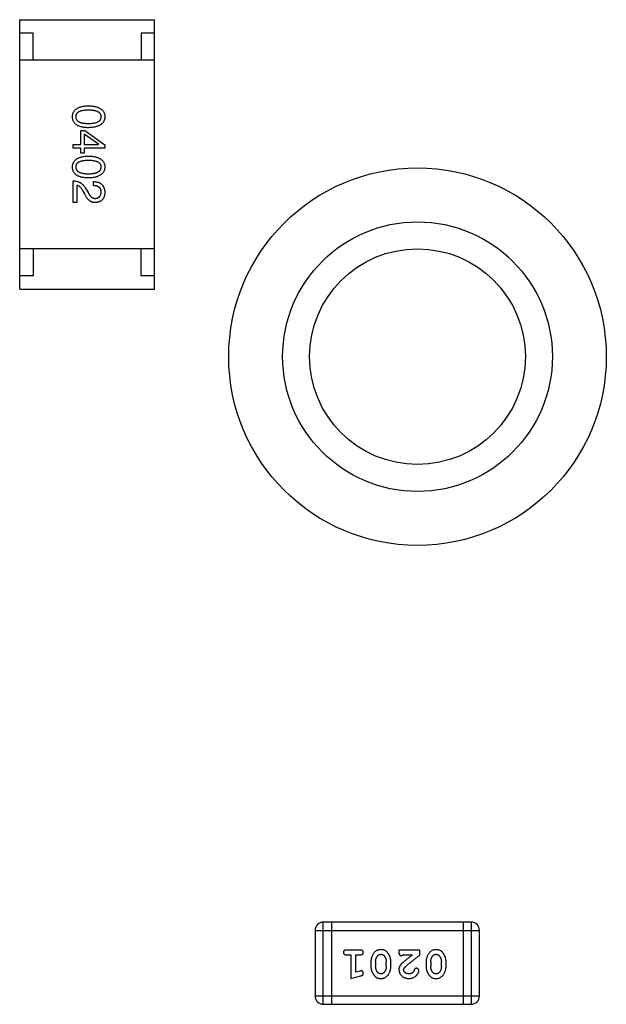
# Model space of a CAD drawing. Header units: millimetres. Extents: x 72 to 239, y 133 to 319.
# Tile 56 of 240: x 145.78 to 147.95, y 177.42 to 181.07. Entities that reach past the tile are written whole.
import ezdxf

# ---------------------------------------------------------------- set-up
doc = ezdxf.new("R2010")
doc.units = ezdxf.units.MM
doc.header["$LTSCALE"] = 5
doc.layers.get('0').update_dxf_attribs({"linetype": 'CONTINUOUS'})

msp = doc.modelspace()

# ---------------------------------------------------------------- linework, layer by layer
for p, q in [((145.7785, 180.0689), (145.7785, 181.0689)), ((145.7785, 181.0689), (146.2785, 181.0689)), ((146.2785, 180.0689), (146.2785, 181.0689)), ((145.8285, 181.0189), (145.7785, 181.0189)), ((145.8285, 180.9189), (145.8285, 181.0189)), ((146.2285, 181.0189), (146.2285, 180.9189)), ((146.2785, 181.0189), (146.2285, 181.0189)), ((146.2785, 180.9189), (145.7785, 180.9189)), ((146.005, 180.6065), (146.005, 180.6583)), ((146.005, 180.6583), (146.0194, 180.6583)), ((146.0194, 180.6583), (146.0942, 180.6045)), ((146.0174, 180.6445), (146.0174, 180.6065)), ((146.0712, 180.6071), (146.0174, 180.6445)), ((145.9761, 180.592), (145.9761, 180.6065)), ((145.9761, 180.6065), (146.005, 180.6065)), ((146.005, 180.592), (145.9761, 180.592)), ((146.005, 180.5743), (146.005, 180.592)), ((146.0174, 180.6065), (146.0712, 180.6065)), ((146.0174, 180.592), (146.0174, 180.5743)), ((146.0942, 180.592), (146.0174, 180.592)), ((146.0712, 180.6065), (146.0712, 180.6071)), ((146.0942, 180.6045), (146.0942, 180.592)), ((146.0174, 180.5743), (146.005, 180.5743)), ((145.9761, 180.3904), (145.9761, 180.4711)), ((146.0515, 180.4534), (146.0515, 180.4685)), ((145.9899, 180.4547), (145.9899, 180.3904)), ((146.0194, 180.4226), (146.0122, 180.435)), ((146.0227, 180.4435), (146.0319, 180.4278)), ((145.9899, 180.3904), (145.9761, 180.3904)), ((146.2785, 180.2189), (145.7785, 180.2189)), ((145.8285, 180.2189), (145.8285, 180.1189)), ((146.2285, 180.1189), (146.2285, 180.2189)), ((145.8285, 180.1189), (145.7785, 180.1189)), ((146.2785, 180.1189), (146.2285, 180.1189)), ((145.7785, 180.0689), (146.2785, 180.0689)), ((146.8735, 177.6908), (146.8735, 177.447)), ((146.8735, 177.6908), (147.4831, 177.6908)), ((146.904, 177.4165), (146.904, 177.7213)), ((147.4526, 177.7213), (146.904, 177.7213)), ((146.9345, 177.7213), (146.9345, 177.4165)), ((147.4222, 177.7213), (147.4222, 177.4165)), ((147.4526, 177.7213), (147.4526, 177.4165)), ((147.4831, 177.447), (147.4831, 177.6908)), ((147.0415, 177.6177), (146.9895, 177.6177)), ((146.9895, 177.6004), (147.0068, 177.6004)), ((147.0068, 177.6004), (147.0068, 177.5123)), ((147.0242, 177.5354), (147.0242, 177.6004)), ((147.0242, 177.6004), (147.0415, 177.6004)), ((147.1846, 177.6177), (147.1846, 177.6098)), ((147.2617, 177.6177), (147.1846, 177.6177)), ((147.1988, 177.6004), (147.235, 177.6004)), ((147.2617, 177.5988), (147.2617, 177.6177)), ((147.0808, 177.5746), (147.0808, 177.5569)), ((147.0981, 177.5744), (147.0981, 177.5572)), ((147.1374, 177.5572), (147.1374, 177.5744)), ((147.1547, 177.5569), (147.1547, 177.5746)), ((147.2853, 177.5746), (147.2853, 177.5569)), ((147.3026, 177.5744), (147.3026, 177.5572)), ((147.3419, 177.5572), (147.3419, 177.5744)), ((147.3592, 177.5569), (147.3592, 177.5746)), ((147.0068, 177.5123), (147.0434, 177.5222)), ((147.0392, 177.5396), (147.0242, 177.5354)), ((147.4831, 177.447), (146.8735, 177.447)), ((146.904, 177.4165), (147.4526, 177.4165))]:
    msp.add_line(p, q)
for radius in [0.7, 0.5, 0.4]:
    msp.add_circle((147.2534, 179.819), radius)
for centre, start, end in [((146.904, 177.6908), 90, 180), ((147.4526, 177.6908), 0, 90), ((146.904, 177.447), 180, 270), ((147.4526, 177.447), 270, 0)]:
    msp.add_arc(centre, 0.0305, start, end)
for points, knots in [([(145.9742, 180.7089), (145.9742, 180.7105), (145.9744, 180.7136), (145.9751, 180.7181), (145.9763, 180.7223), (145.978, 180.7262), (145.9801, 180.7298), (145.9827, 180.7331), (145.9857, 180.7362), (145.9893, 180.7388), (145.9932, 180.7413), (145.9976, 180.7433), (146.0024, 180.7451), (146.0077, 180.7466), (146.0134, 180.7478), (146.0196, 180.7487), (146.0262, 180.7493), (146.0308, 180.7495), (146.0332, 180.7496)], [0, 0, 0, 0, 0.059135, 0.115606, 0.169241, 0.221578, 0.273261, 0.324749, 0.377329, 0.431642, 0.488541, 0.548597, 0.612232, 0.680174, 0.752504, 0.829777, 0.912307, 1, 1, 1, 1]), ([(146.0332, 180.7332), (146.0313, 180.7331), (146.0276, 180.7331), (146.0222, 180.7328), (146.0172, 180.7324), (146.0126, 180.7317), (146.0084, 180.7308), (146.0045, 180.7299), (146.001, 180.7286), (145.9978, 180.7272), (145.995, 180.7256), (145.9926, 180.7238), (145.9905, 180.7218), (145.9889, 180.7196), (145.9875, 180.7172), (145.9866, 180.7146), (145.9861, 180.7118), (145.986, 180.7099), (145.986, 180.7089)], [0, 0, 0, 0, 0.096457, 0.187288, 0.27178, 0.350132, 0.423455, 0.491343, 0.554037, 0.612253, 0.666313, 0.717038, 0.764921, 0.811214, 0.856775, 0.902988, 0.950234, 1, 1, 1, 1]), ([(146.0332, 180.7496), (146.0356, 180.7495), (146.0403, 180.7493), (146.0472, 180.7487), (146.0536, 180.7478), (146.0595, 180.7466), (146.065, 180.7451), (146.0699, 180.7433), (146.0745, 180.7412), (146.0786, 180.7388), (146.0822, 180.7362), (146.0853, 180.7332), (146.088, 180.7298), (146.0902, 180.7262), (146.0919, 180.7223), (146.0932, 180.7181), (146.0939, 180.7136), (146.0941, 180.7105), (146.0942, 180.7089)], [0, 0, 0, 0, 0.088823, 0.172287, 0.250296, 0.323438, 0.392244, 0.456221, 0.516635, 0.573871, 0.628, 0.680335, 0.731489, 0.782557, 0.834044, 0.886738, 0.942089, 1, 1, 1, 1]), ([(146.0804, 180.7089), (146.0803, 180.7099), (146.0803, 180.7118), (146.0797, 180.7146), (146.0788, 180.7172), (146.0775, 180.7196), (146.0758, 180.7218), (146.0738, 180.7238), (146.0713, 180.7256), (146.0685, 180.7272), (146.0654, 180.7286), (146.0619, 180.7299), (146.058, 180.7308), (146.0537, 180.7317), (146.0491, 180.7324), (146.0441, 180.7328), (146.0388, 180.7331), (146.0351, 180.7331), (146.0332, 180.7332)], [0, 0, 0, 0, 0.049764, 0.097007, 0.143217, 0.188577, 0.235116, 0.282997, 0.333719, 0.387776, 0.445989, 0.508679, 0.576563, 0.649481, 0.728235, 0.812722, 0.903548, 1, 1, 1, 1]), ([(146.0332, 180.6682), (146.0308, 180.6683), (146.0262, 180.6685), (146.0196, 180.6691), (146.0134, 180.67), (146.0077, 180.6712), (146.0024, 180.6727), (145.9976, 180.6745), (145.9932, 180.6766), (145.9892, 180.6789), (145.9857, 180.6817), (145.9827, 180.6847), (145.9801, 180.688), (145.978, 180.6916), (145.9763, 180.6955), (145.9751, 180.6997), (145.9744, 180.7042), (145.9742, 180.7073), (145.9742, 180.7089)], [0, 0, 0, 0, 0.08769, 0.170218, 0.24749, 0.319818, 0.387758, 0.451391, 0.511445, 0.568185, 0.622681, 0.67526, 0.726746, 0.778428, 0.830764, 0.884397, 0.940866, 1, 1, 1, 1]), ([(145.986, 180.7089), (145.986, 180.7079), (145.9861, 180.7059), (145.9868, 180.7031), (145.9878, 180.7004), (145.9891, 180.698), (145.9908, 180.6957), (145.9929, 180.6937), (145.9953, 180.6918), (145.9981, 180.6901), (146.0013, 180.6887), (146.0048, 180.6874), (146.0086, 180.6863), (146.0129, 180.6855), (146.0174, 180.6848), (146.0224, 180.6843), (146.0276, 180.684), (146.0313, 180.684), (146.0332, 180.684)], [0, 0, 0, 0, 0.050879, 0.099377, 0.146973, 0.193618, 0.240619, 0.289461, 0.34047, 0.395283, 0.453059, 0.515633, 0.582666, 0.655287, 0.732971, 0.815933, 0.905166, 1, 1, 1, 1]), ([(146.0332, 180.684), (146.0351, 180.684), (146.0388, 180.684), (146.0441, 180.6843), (146.0491, 180.6848), (146.0537, 180.6855), (146.058, 180.6863), (146.0619, 180.6874), (146.0654, 180.6887), (146.0685, 180.6901), (146.0713, 180.6918), (146.0738, 180.6936), (146.0758, 180.6957), (146.0775, 180.6979), (146.0788, 180.7004), (146.0797, 180.7031), (146.0803, 180.7059), (146.0803, 180.7079), (146.0804, 180.7089)], [0, 0, 0, 0, 0.095719, 0.185854, 0.269738, 0.347952, 0.420315, 0.487894, 0.550245, 0.608186, 0.662454, 0.713283, 0.761375, 0.808209, 0.854301, 0.901312, 0.949396, 1, 1, 1, 1]), ([(146.0942, 180.7089), (146.0941, 180.7073), (146.0939, 180.7043), (146.093, 180.6998), (146.0917, 180.6957), (146.0899, 180.6918), (146.0877, 180.6882), (146.085, 180.685), (146.0818, 180.682), (146.0782, 180.6793), (146.0742, 180.6769), (146.0697, 180.6748), (146.0647, 180.673), (146.0593, 180.6714), (146.0534, 180.6702), (146.0471, 180.6692), (146.0403, 180.6686), (146.0356, 180.6684), (146.0332, 180.6682)], [0, 0, 0, 0, 0.057415, 0.112361, 0.16496, 0.216437, 0.267441, 0.318839, 0.371478, 0.426325, 0.483626, 0.544235, 0.608673, 0.677374, 0.750405, 0.828394, 0.911525, 1, 1, 1, 1]), ([(145.9742, 180.5224), (145.9742, 180.524), (145.9744, 180.5271), (145.9751, 180.5316), (145.9763, 180.5358), (145.978, 180.5397), (145.9801, 180.5433), (145.9827, 180.5466), (145.9857, 180.5496), (145.9893, 180.5523), (145.9932, 180.5547), (145.9976, 180.5568), (146.0024, 180.5586), (146.0077, 180.5601), (146.0134, 180.5613), (146.0196, 180.5622), (146.0262, 180.5628), (146.0308, 180.563), (146.0332, 180.563)], [0, 0, 0, 0, 0.059135, 0.115606, 0.169241, 0.221578, 0.273261, 0.324749, 0.377329, 0.431642, 0.488541, 0.548597, 0.612232, 0.680174, 0.752504, 0.829777, 0.912307, 1, 1, 1, 1]), ([(146.0332, 180.5466), (146.0313, 180.5466), (146.0276, 180.5466), (146.0222, 180.5463), (146.0172, 180.5458), (146.0126, 180.5452), (146.0084, 180.5443), (146.0045, 180.5433), (146.001, 180.5421), (145.9978, 180.5407), (145.995, 180.5391), (145.9926, 180.5373), (145.9905, 180.5353), (145.9889, 180.533), (145.9875, 180.5307), (145.9866, 180.5281), (145.9861, 180.5253), (145.986, 180.5234), (145.986, 180.5224)], [0, 0, 0, 0, 0.096457, 0.187288, 0.27178, 0.350132, 0.423455, 0.491343, 0.554037, 0.612253, 0.666313, 0.717038, 0.764921, 0.811214, 0.856775, 0.902988, 0.950234, 1, 1, 1, 1]), ([(146.0332, 180.563), (146.0356, 180.563), (146.0403, 180.5628), (146.0472, 180.5622), (146.0536, 180.5613), (146.0595, 180.5601), (146.065, 180.5586), (146.0699, 180.5568), (146.0745, 180.5547), (146.0786, 180.5523), (146.0822, 180.5496), (146.0853, 180.5466), (146.088, 180.5433), (146.0902, 180.5397), (146.0919, 180.5358), (146.0932, 180.5316), (146.0939, 180.5271), (146.0941, 180.524), (146.0942, 180.5224)], [0, 0, 0, 0, 0.088823, 0.172287, 0.250296, 0.323438, 0.392244, 0.456221, 0.516635, 0.573871, 0.628, 0.680335, 0.731489, 0.782557, 0.834044, 0.886738, 0.942089, 1, 1, 1, 1]), ([(146.0804, 180.5224), (146.0803, 180.5234), (146.0803, 180.5253), (146.0797, 180.5281), (146.0788, 180.5307), (146.0775, 180.5331), (146.0758, 180.5352), (146.0738, 180.5373), (146.0713, 180.5391), (146.0685, 180.5407), (146.0654, 180.5421), (146.0619, 180.5433), (146.058, 180.5443), (146.0537, 180.5452), (146.0491, 180.5458), (146.0441, 180.5463), (146.0388, 180.5466), (146.0351, 180.5466), (146.0332, 180.5466)], [0, 0, 0, 0, 0.049764, 0.097007, 0.143217, 0.188577, 0.235116, 0.282997, 0.333719, 0.387776, 0.445989, 0.508679, 0.576563, 0.649481, 0.728235, 0.812722, 0.903548, 1, 1, 1, 1]), ([(146.0332, 180.4817), (146.0308, 180.4818), (146.0262, 180.482), (146.0196, 180.4826), (146.0134, 180.4835), (146.0077, 180.4847), (146.0024, 180.4862), (145.9976, 180.488), (145.9932, 180.49), (145.9892, 180.4924), (145.9857, 180.4951), (145.9827, 180.4981), (145.9801, 180.5014), (145.978, 180.5051), (145.9763, 180.509), (145.9751, 180.5132), (145.9744, 180.5177), (145.9742, 180.5208), (145.9742, 180.5224)], [0, 0, 0, 0, 0.08769, 0.170218, 0.24749, 0.319818, 0.387758, 0.451391, 0.511445, 0.568185, 0.622681, 0.67526, 0.726746, 0.778428, 0.830764, 0.884397, 0.940866, 1, 1, 1, 1]), ([(145.986, 180.5224), (145.986, 180.5214), (145.9861, 180.5194), (145.9868, 180.5165), (145.9878, 180.5139), (145.9891, 180.5114), (145.9908, 180.5092), (145.9929, 180.5071), (145.9953, 180.5053), (145.9981, 180.5036), (146.0013, 180.5021), (146.0048, 180.5009), (146.0086, 180.4998), (146.0129, 180.499), (146.0174, 180.4983), (146.0224, 180.4978), (146.0276, 180.4975), (146.0313, 180.4975), (146.0332, 180.4975)], [0, 0, 0, 0, 0.050879, 0.099377, 0.146973, 0.193618, 0.240619, 0.289461, 0.34047, 0.395283, 0.453059, 0.515633, 0.582666, 0.655287, 0.732971, 0.815933, 0.905166, 1, 1, 1, 1]), ([(146.0332, 180.4975), (146.0351, 180.4975), (146.0388, 180.4975), (146.0441, 180.4978), (146.0491, 180.4983), (146.0537, 180.499), (146.058, 180.4998), (146.0619, 180.5009), (146.0654, 180.5021), (146.0685, 180.5036), (146.0713, 180.5053), (146.0738, 180.5071), (146.0758, 180.5092), (146.0775, 180.5114), (146.0788, 180.5139), (146.0797, 180.5166), (146.0803, 180.5194), (146.0803, 180.5214), (146.0804, 180.5224)], [0, 0, 0, 0, 0.095719, 0.185854, 0.269738, 0.347952, 0.420315, 0.487894, 0.550245, 0.608186, 0.662454, 0.713283, 0.761375, 0.808209, 0.854301, 0.901312, 0.949396, 1, 1, 1, 1]), ([(146.0942, 180.5224), (146.0941, 180.5208), (146.0939, 180.5178), (146.093, 180.5133), (146.0917, 180.5092), (146.0899, 180.5053), (146.0877, 180.5017), (146.085, 180.4984), (146.0818, 180.4955), (146.0782, 180.4928), (146.0742, 180.4904), (146.0697, 180.4882), (146.0647, 180.4864), (146.0593, 180.4849), (146.0534, 180.4837), (146.0471, 180.4827), (146.0403, 180.482), (146.0356, 180.4818), (146.0332, 180.4817)], [0, 0, 0, 0, 0.057415, 0.112361, 0.16496, 0.216437, 0.267441, 0.318839, 0.371478, 0.426325, 0.483626, 0.544235, 0.608673, 0.677374, 0.750405, 0.828394, 0.911525, 1, 1, 1, 1]), ([(145.9761, 180.4711), (145.9774, 180.471), (145.98, 180.4709), (145.9838, 180.4705), (145.9875, 180.47), (145.9911, 180.4692), (145.9945, 180.4682), (145.9977, 180.467), (146.0009, 180.4655), (146.0038, 180.4639), (146.0067, 180.4621), (146.0094, 180.46), (146.012, 180.4578), (146.0144, 180.4553), (146.0167, 180.4527), (146.0188, 180.4499), (146.0209, 180.4468), (146.0221, 180.4446), (146.0227, 180.4435)], [0, 0, 0, 0, 0.069512, 0.136307, 0.201431, 0.265186, 0.327322, 0.388242, 0.448098, 0.507757, 0.566952, 0.626243, 0.686026, 0.745963, 0.807549, 0.869906, 0.934172, 1, 1, 1, 1]), ([(146.0515, 180.4685), (146.0532, 180.4684), (146.0565, 180.4683), (146.0612, 180.4678), (146.0656, 180.4669), (146.0696, 180.4658), (146.0734, 180.4643), (146.0769, 180.4625), (146.08, 180.4604), (146.0829, 180.458), (146.0854, 180.4553), (146.0876, 180.4523), (146.0895, 180.4489), (146.0911, 180.4453), (146.0923, 180.4414), (146.0933, 180.4371), (146.0939, 180.4326), (146.0941, 180.4294), (146.0942, 180.4278)], [0, 0, 0, 0, 0.074935, 0.145873, 0.212498, 0.27598, 0.33603, 0.394042, 0.450372, 0.505546, 0.560812, 0.616481, 0.673265, 0.732328, 0.7938, 0.858943, 0.92718, 1, 1, 1, 1]), ([(146.0122, 180.435), (146.0114, 180.4364), (146.0098, 180.4391), (146.0072, 180.4428), (146.0046, 180.4461), (146.0018, 180.4488), (145.999, 180.451), (145.996, 180.4528), (145.993, 180.4541), (145.9909, 180.4545), (145.9899, 180.4547)], [0, 0, 0, 0, 0.158292, 0.304606, 0.440272, 0.565336, 0.681745, 0.791834, 0.896966, 1, 1, 1, 1]), ([(146.0804, 180.4298), (146.0804, 180.4307), (146.0803, 180.4325), (146.08, 180.4351), (146.0794, 180.4376), (146.0786, 180.4399), (146.0776, 180.442), (146.0764, 180.4439), (146.0749, 180.4456), (146.0732, 180.4472), (146.0713, 180.4486), (146.0691, 180.4498), (146.0667, 180.4508), (146.0641, 180.4517), (146.0613, 180.4524), (146.0582, 180.4529), (146.055, 180.4533), (146.0527, 180.4533), (146.0515, 180.4534)], [0, 0, 0, 0, 0.065945, 0.127767, 0.186553, 0.242898, 0.297728, 0.351599, 0.404854, 0.459191, 0.515338, 0.573322, 0.634405, 0.698538, 0.767039, 0.84022, 0.917406, 1, 1, 1, 1]), ([(146.0587, 180.3904), (146.0577, 180.3904), (146.0558, 180.3904), (146.0528, 180.3906), (146.05, 180.3911), (146.0472, 180.3919), (146.0445, 180.393), (146.0418, 180.3943), (146.0392, 180.3959), (146.0367, 180.3978), (146.0343, 180.4), (146.0319, 180.4024), (146.0297, 180.4051), (146.0274, 180.408), (146.0253, 180.4113), (146.0233, 180.4148), (146.0212, 180.4186), (146.02, 180.4212), (146.0194, 180.4226)], [0, 0, 0, 0, 0.055083, 0.109453, 0.162685, 0.21614, 0.26961, 0.324284, 0.380202, 0.437433, 0.497084, 0.559152, 0.624288, 0.692446, 0.763862, 0.838743, 0.917269, 1, 1, 1, 1]), ([(146.0319, 180.4278), (146.0323, 180.4269), (146.0333, 180.4251), (146.0348, 180.4225), (146.0364, 180.4201), (146.038, 180.4179), (146.0396, 180.4159), (146.0412, 180.414), (146.0429, 180.4124), (146.0446, 180.4109), (146.0463, 180.4097), (146.0481, 180.4086), (146.0499, 180.4077), (146.0518, 180.407), (146.0536, 180.4065), (146.0555, 180.4062), (146.0575, 180.4061), (146.0588, 180.4061), (146.0594, 180.4062)], [0, 0, 0, 0, 0.084365, 0.165386, 0.24176, 0.314729, 0.38433, 0.449952, 0.513164, 0.5734, 0.630824, 0.68644, 0.740136, 0.792605, 0.844515, 0.896112, 0.947763, 1, 1, 1, 1]), ([(146.0942, 180.4278), (146.0941, 180.4264), (146.0939, 180.4236), (146.0933, 180.4195), (146.0924, 180.4158), (146.0913, 180.4122), (146.0899, 180.409), (146.0883, 180.406), (146.0865, 180.4032), (146.0844, 180.4007), (146.082, 180.3985), (146.0794, 180.3965), (146.0766, 180.3949), (146.0735, 180.3934), (146.0701, 180.3923), (146.0666, 180.3914), (146.0627, 180.3908), (146.0601, 180.3905), (146.0587, 180.3904)], [0, 0, 0, 0, 0.074847, 0.14558, 0.212628, 0.276599, 0.337792, 0.396608, 0.453638, 0.509854, 0.565589, 0.621545, 0.678777, 0.737222, 0.798388, 0.862259, 0.929312, 1, 1, 1, 1]), ([(146.0594, 180.4062), (146.0602, 180.4062), (146.0618, 180.4064), (146.0641, 180.4068), (146.0663, 180.4074), (146.0683, 180.4081), (146.0702, 180.409), (146.0719, 180.4101), (146.0734, 180.4113), (146.0749, 180.4127), (146.0761, 180.4143), (146.0772, 180.416), (146.0781, 180.4179), (146.0789, 180.42), (146.0795, 180.4222), (146.08, 180.4246), (146.0802, 180.4271), (146.0803, 180.4289), (146.0804, 180.4298)], [0, 0, 0, 0, 0.069456, 0.136175, 0.198596, 0.258993, 0.316838, 0.37342, 0.428889, 0.48454, 0.540119, 0.597644, 0.65702, 0.718534, 0.783117, 0.851564, 0.923888, 1, 1, 1, 1]), ([(147.1177, 177.6192), (147.1162, 177.6192), (147.1134, 177.6191), (147.1093, 177.6184), (147.1055, 177.6173), (147.1019, 177.6157), (147.0986, 177.6137), (147.0956, 177.6112), (147.0927, 177.6082), (147.0903, 177.6048), (147.0881, 177.6012), (147.0861, 177.5976), (147.0845, 177.5938), (147.0831, 177.5901), (147.0821, 177.5863), (147.0813, 177.5824), (147.0809, 177.5785), (147.0808, 177.5759), (147.0808, 177.5746)], [0, 0, 0, 0, 0.067217, 0.131051, 0.19272, 0.252824, 0.312745, 0.373449, 0.436041, 0.501494, 0.567761, 0.632087, 0.695096, 0.757109, 0.817993, 0.878657, 0.939311, 1, 1, 1, 1]), ([(147.1547, 177.5746), (147.1547, 177.5757), (147.1547, 177.5778), (147.1544, 177.581), (147.1539, 177.5841), (147.1532, 177.5872), (147.1523, 177.5903), (147.1512, 177.5933), (147.1499, 177.5962), (147.1484, 177.5991), (147.1469, 177.6019), (147.1452, 177.6044), (147.1436, 177.6067), (147.1419, 177.6088), (147.1402, 177.6107), (147.1386, 177.6123), (147.1368, 177.6138), (147.1345, 177.6154), (147.1313, 177.617), (147.1271, 177.6183), (147.1225, 177.6191), (147.1193, 177.6192), (147.1177, 177.6192)], [0, 0, 0, 0, 0.049886, 0.09882, 0.148132, 0.19689, 0.246038, 0.295176, 0.345305, 0.395692, 0.445312, 0.491875, 0.535813, 0.577009, 0.616081, 0.652689, 0.687585, 0.720206, 0.785062, 0.85223, 0.923759, 1, 1, 1, 1]), ([(147.3222, 177.6192), (147.3207, 177.6192), (147.3179, 177.6191), (147.3138, 177.6184), (147.31, 177.6173), (147.3064, 177.6157), (147.3031, 177.6137), (147.3001, 177.6112), (147.2973, 177.6082), (147.2948, 177.6048), (147.2926, 177.6012), (147.2906, 177.5976), (147.289, 177.5938), (147.2876, 177.5901), (147.2866, 177.5863), (147.2858, 177.5824), (147.2854, 177.5785), (147.2853, 177.5759), (147.2853, 177.5746)], [0, 0, 0, 0, 0.067217, 0.131051, 0.19272, 0.252824, 0.312745, 0.373449, 0.436041, 0.501494, 0.567761, 0.632087, 0.695096, 0.757109, 0.817993, 0.878657, 0.939311, 1, 1, 1, 1]), ([(147.3592, 177.5746), (147.3592, 177.5757), (147.3592, 177.5778), (147.3589, 177.581), (147.3584, 177.5841), (147.3577, 177.5872), (147.3568, 177.5903), (147.3557, 177.5933), (147.3544, 177.5962), (147.3529, 177.5991), (147.3514, 177.6019), (147.3498, 177.6044), (147.3481, 177.6067), (147.3465, 177.6088), (147.3448, 177.6107), (147.3431, 177.6123), (147.3413, 177.6138), (147.339, 177.6154), (147.3358, 177.617), (147.3316, 177.6183), (147.327, 177.6191), (147.3238, 177.6192), (147.3222, 177.6192)], [0, 0, 0, 0, 0.049886, 0.09882, 0.148132, 0.19689, 0.246038, 0.295176, 0.345305, 0.395692, 0.445312, 0.491875, 0.535813, 0.577009, 0.616081, 0.652689, 0.687585, 0.720206, 0.785062, 0.85223, 0.923759, 1, 1, 1, 1]), ([(146.9895, 177.6177), (146.9886, 177.6177), (146.987, 177.6176), (146.9846, 177.6171), (146.9827, 177.6164), (146.9811, 177.6153), (146.98, 177.614), (146.9791, 177.6125), (146.9786, 177.6108), (146.9786, 177.6096), (146.9785, 177.609)], [0, 0, 0, 0, 0.169012, 0.317488, 0.445429, 0.560977, 0.67065, 0.776666, 0.88492, 1, 1, 1, 1]), ([(146.9785, 177.609), (146.9786, 177.6084), (146.9786, 177.6072), (146.9791, 177.6056), (146.98, 177.6041), (146.9811, 177.6027), (146.9827, 177.6016), (146.9846, 177.6009), (146.987, 177.6004), (146.9886, 177.6004), (146.9895, 177.6004)], [0, 0, 0, 0, 0.11517, 0.223509, 0.328254, 0.438012, 0.553651, 0.682263, 0.830856, 1, 1, 1, 1]), ([(147.0525, 177.609), (147.0524, 177.6096), (147.0524, 177.6108), (147.0519, 177.6125), (147.051, 177.614), (147.0499, 177.6154), (147.0483, 177.6164), (147.0464, 177.6171), (147.044, 177.6176), (147.0424, 177.6177), (147.0415, 177.6177)], [0, 0, 0, 0, 0.115051, 0.223278, 0.329269, 0.437893, 0.554681, 0.682591, 0.83103, 1, 1, 1, 1]), ([(147.0415, 177.6004), (147.0424, 177.6004), (147.044, 177.6004), (147.0464, 177.6009), (147.0483, 177.6017), (147.0499, 177.6027), (147.051, 177.6041), (147.0519, 177.6055), (147.0524, 177.6072), (147.0524, 177.6084), (147.0525, 177.609)], [0, 0, 0, 0, 0.169102, 0.317658, 0.446239, 0.563118, 0.671828, 0.776546, 0.884858, 1, 1, 1, 1]), ([(147.0981, 177.5744), (147.0981, 177.5754), (147.0982, 177.5775), (147.0985, 177.5806), (147.099, 177.5835), (147.0999, 177.5863), (147.1009, 177.589), (147.1021, 177.5915), (147.1036, 177.5939), (147.1048, 177.5954), (147.1053, 177.5961)], [0, 0, 0, 0, 0.135449, 0.266263, 0.393429, 0.516942, 0.639128, 0.758779, 0.879341, 1, 1, 1, 1]), ([(147.1053, 177.5961), (147.1057, 177.5966), (147.1065, 177.5975), (147.1079, 177.5987), (147.1093, 177.5997), (147.1108, 177.6005), (147.1124, 177.6012), (147.1141, 177.6016), (147.1158, 177.6019), (147.117, 177.6019), (147.1176, 177.6019)], [0, 0, 0, 0, 0.129853, 0.25607, 0.380154, 0.49978, 0.62208, 0.743277, 0.868791, 1, 1, 1, 1]), ([(147.1176, 177.6019), (147.1183, 177.6019), (147.1195, 177.6019), (147.1213, 177.6017), (147.123, 177.6012), (147.1246, 177.6007), (147.1261, 177.5999), (147.1274, 177.599), (147.1287, 177.5979), (147.1294, 177.5971), (147.1298, 177.5967)], [0, 0, 0, 0, 0.139844, 0.271849, 0.399162, 0.521619, 0.6402, 0.758957, 0.87828, 1, 1, 1, 1]), ([(147.1298, 177.5967), (147.1304, 177.5959), (147.1316, 177.5943), (147.1331, 177.5917), (147.1345, 177.5891), (147.1355, 177.5864), (147.1364, 177.5835), (147.137, 177.5806), (147.1373, 177.5775), (147.1374, 177.5754), (147.1374, 177.5744)], [0, 0, 0, 0, 0.124927, 0.248361, 0.370889, 0.492583, 0.61616, 0.741472, 0.869044, 1, 1, 1, 1]), ([(147.1846, 177.6098), (147.1846, 177.6087), (147.1847, 177.6068), (147.1851, 177.6041), (147.1858, 177.6018), (147.1869, 177.6001), (147.1882, 177.5988), (147.1897, 177.5979), (147.1914, 177.5973), (147.1926, 177.5973), (147.1933, 177.5972)], [0, 0, 0, 0, 0.1844, 0.34094, 0.473574, 0.586824, 0.690029, 0.789175, 0.890445, 1, 1, 1, 1]), ([(147.1933, 177.5972), (147.1937, 177.5973), (147.1947, 177.5974), (147.196, 177.598), (147.1975, 177.599), (147.1983, 177.5999), (147.1988, 177.6004)], [0, 0, 0, 0, 0.20611, 0.432681, 0.695597, 1, 1, 1, 1]), ([(147.235, 177.6004), (147.233, 177.5988), (147.2291, 177.5958), (147.2237, 177.5915), (147.2187, 177.5876), (147.2142, 177.584), (147.2103, 177.5808), (147.2069, 177.578), (147.2039, 177.5755), (147.2022, 177.574), (147.2014, 177.5733)], [0, 0, 0, 0, 0.176662, 0.337826, 0.484741, 0.617764, 0.73494, 0.837793, 0.926412, 1, 1, 1, 1]), ([(147.2067, 177.5538), (147.2071, 177.5543), (147.2081, 177.5553), (147.2097, 177.5568), (147.2116, 177.5585), (147.2138, 177.5605), (147.2162, 177.5626), (147.2189, 177.5649), (147.222, 177.5674), (147.2253, 177.5701), (147.2288, 177.5731), (147.2327, 177.5762), (147.2368, 177.5795), (147.2413, 177.5829), (147.246, 177.5866), (147.251, 177.5905), (147.2562, 177.5946), (147.2598, 177.5974), (147.2617, 177.5988)], [0, 0, 0, 0, 0.026647, 0.057942, 0.094152, 0.134806, 0.180631, 0.231142, 0.286385, 0.346321, 0.411439, 0.481035, 0.555329, 0.634592, 0.718826, 0.807759, 0.901393, 1, 1, 1, 1]), ([(147.3026, 177.5744), (147.3026, 177.5754), (147.3027, 177.5775), (147.303, 177.5806), (147.3036, 177.5835), (147.3044, 177.5863), (147.3054, 177.589), (147.3067, 177.5915), (147.3081, 177.5939), (147.3093, 177.5954), (147.3099, 177.5961)], [0, 0, 0, 0, 0.135449, 0.266263, 0.393429, 0.516942, 0.639128, 0.758779, 0.879341, 1, 1, 1, 1]), ([(147.3099, 177.5961), (147.3103, 177.5966), (147.311, 177.5975), (147.3124, 177.5987), (147.3138, 177.5997), (147.3153, 177.6005), (147.3169, 177.6012), (147.3186, 177.6016), (147.3203, 177.6019), (147.3215, 177.6019), (147.3221, 177.6019)], [0, 0, 0, 0, 0.129853, 0.25607, 0.380154, 0.49978, 0.62208, 0.743277, 0.868791, 1, 1, 1, 1]), ([(147.3221, 177.6019), (147.3228, 177.6019), (147.324, 177.6019), (147.3258, 177.6017), (147.3275, 177.6012), (147.3291, 177.6007), (147.3306, 177.5999), (147.332, 177.599), (147.3332, 177.5979), (147.3339, 177.5971), (147.3343, 177.5967)], [0, 0, 0, 0, 0.139844, 0.271849, 0.399162, 0.521619, 0.6402, 0.758957, 0.87828, 1, 1, 1, 1]), ([(147.3343, 177.5967), (147.3349, 177.5959), (147.3361, 177.5943), (147.3377, 177.5917), (147.339, 177.5891), (147.3401, 177.5864), (147.3409, 177.5835), (147.3415, 177.5806), (147.3419, 177.5775), (147.3419, 177.5754), (147.3419, 177.5744)], [0, 0, 0, 0, 0.124927, 0.248361, 0.370889, 0.492583, 0.61616, 0.741472, 0.869044, 1, 1, 1, 1]), ([(147.0808, 177.5569), (147.0808, 177.5558), (147.0808, 177.5537), (147.0811, 177.5505), (147.0817, 177.5473), (147.0823, 177.5442), (147.0833, 177.5412), (147.0844, 177.5382), (147.0857, 177.5352), (147.0872, 177.5323), (147.0888, 177.5296), (147.0904, 177.527), (147.0921, 177.5247), (147.0937, 177.5226), (147.0954, 177.5208), (147.0971, 177.5191), (147.0989, 177.5177), (147.1012, 177.5161), (147.1044, 177.5145), (147.1086, 177.5132), (147.1131, 177.5124), (147.1163, 177.5123), (147.1179, 177.5123)], [0, 0, 0, 0, 0.049855, 0.099516, 0.148482, 0.19758, 0.246804, 0.296268, 0.346517, 0.397047, 0.446826, 0.49336, 0.537801, 0.579207, 0.617974, 0.654833, 0.689171, 0.722088, 0.786392, 0.853518, 0.924186, 1, 1, 1, 1]), ([(147.1057, 177.5349), (147.1051, 177.5357), (147.1039, 177.5373), (147.1023, 177.5398), (147.101, 177.5424), (147.1, 177.5452), (147.0991, 177.548), (147.0985, 177.551), (147.0982, 177.554), (147.0981, 177.5561), (147.0981, 177.5572)], [0, 0, 0, 0, 0.125331, 0.248948, 0.371201, 0.494032, 0.616811, 0.742104, 0.868849, 1, 1, 1, 1]), ([(147.1179, 177.5123), (147.1194, 177.5123), (147.1222, 177.5124), (147.1263, 177.5131), (147.1301, 177.5142), (147.1337, 177.5158), (147.137, 177.5179), (147.14, 177.5204), (147.1428, 177.5233), (147.1453, 177.5267), (147.1475, 177.5303), (147.1494, 177.534), (147.1511, 177.5377), (147.1524, 177.5415), (147.1534, 177.5453), (147.1542, 177.5491), (147.1546, 177.553), (147.1547, 177.5556), (147.1547, 177.5569)], [0, 0, 0, 0, 0.06692, 0.130834, 0.19258, 0.252759, 0.312631, 0.373411, 0.436359, 0.501894, 0.568244, 0.632472, 0.69556, 0.757163, 0.818592, 0.878885, 0.939235, 1, 1, 1, 1]), ([(147.1374, 177.5572), (147.1374, 177.5561), (147.1373, 177.554), (147.137, 177.551), (147.1365, 177.548), (147.1356, 177.5452), (147.1346, 177.5425), (147.1334, 177.54), (147.1319, 177.5376), (147.1307, 177.5361), (147.1302, 177.5354)], [0, 0, 0, 0, 0.135446, 0.266257, 0.393419, 0.517936, 0.639137, 0.758785, 0.879345, 1, 1, 1, 1]), ([(147.2014, 177.5733), (147.2005, 177.5726), (147.1988, 177.5711), (147.1964, 177.5689), (147.1943, 177.5667), (147.1925, 177.5648), (147.1908, 177.5629), (147.1895, 177.5611), (147.1884, 177.5595), (147.1873, 177.5574), (147.1862, 177.5549), (147.1853, 177.5517), (147.1847, 177.5484), (147.1846, 177.5462), (147.1846, 177.545)], [0, 0, 0, 0, 0.103002, 0.197728, 0.285279, 0.365235, 0.437224, 0.502446, 0.560545, 0.611446, 0.707576, 0.80349, 0.900532, 1, 1, 1, 1]), ([(147.1846, 177.545), (147.1847, 177.5439), (147.1847, 177.5417), (147.1852, 177.5385), (147.186, 177.5354), (147.1871, 177.5324), (147.1886, 177.5296), (147.1904, 177.5268), (147.1925, 177.5243), (147.1949, 177.5218), (147.1975, 177.5196), (147.2004, 177.5176), (147.2034, 177.516), (147.2066, 177.5146), (147.2101, 177.5136), (147.2136, 177.5128), (147.2174, 177.5124), (147.22, 177.5123), (147.2213, 177.5123)], [0, 0, 0, 0, 0.060981, 0.120256, 0.178148, 0.236115, 0.293993, 0.352864, 0.413358, 0.476056, 0.539296, 0.602396, 0.665116, 0.728325, 0.792919, 0.859317, 0.928302, 1, 1, 1, 1]), ([(147.2019, 177.5441), (147.202, 177.5449), (147.2021, 177.5465), (147.2031, 177.549), (147.2046, 177.5514), (147.206, 177.553), (147.2067, 177.5538)], [0, 0, 0, 0, 0.212836, 0.442809, 0.70317, 1, 1, 1, 1]), ([(147.2497, 177.55), (147.2492, 177.55), (147.2483, 177.55), (147.2469, 177.5497), (147.2457, 177.5492), (147.2445, 177.5486), (147.2435, 177.5477), (147.2426, 177.5465), (147.2418, 177.5451), (147.2415, 177.544), (147.2412, 177.5435)], [0, 0, 0, 0, 0.127347, 0.246131, 0.359406, 0.470543, 0.586092, 0.711469, 0.847022, 1, 1, 1, 1]), ([(147.2586, 177.5416), (147.2585, 177.5421), (147.2585, 177.5432), (147.2579, 177.5448), (147.2571, 177.5462), (147.256, 177.5475), (147.2546, 177.5486), (147.2531, 177.5494), (147.2515, 177.55), (147.2503, 177.55), (147.2497, 177.55)], [0, 0, 0, 0, 0.120856, 0.239483, 0.360995, 0.490166, 0.620982, 0.746416, 0.870253, 1, 1, 1, 1]), ([(147.2853, 177.5569), (147.2853, 177.5558), (147.2854, 177.5537), (147.2856, 177.5505), (147.2862, 177.5473), (147.2869, 177.5442), (147.2878, 177.5412), (147.2889, 177.5382), (147.2902, 177.5352), (147.2917, 177.5323), (147.2933, 177.5296), (147.2949, 177.527), (147.2966, 177.5247), (147.2982, 177.5226), (147.3, 177.5208), (147.3017, 177.5191), (147.3034, 177.5177), (147.3058, 177.5161), (147.3089, 177.5145), (147.3131, 177.5132), (147.3176, 177.5124), (147.3208, 177.5123), (147.3224, 177.5123)], [0, 0, 0, 0, 0.049855, 0.099516, 0.148482, 0.19758, 0.246804, 0.296268, 0.346517, 0.397047, 0.446826, 0.49336, 0.537801, 0.579207, 0.617974, 0.654833, 0.689171, 0.722088, 0.786392, 0.853518, 0.924186, 1, 1, 1, 1]), ([(147.3102, 177.5349), (147.3096, 177.5357), (147.3084, 177.5373), (147.3068, 177.5398), (147.3055, 177.5424), (147.3045, 177.5452), (147.3036, 177.548), (147.303, 177.551), (147.3027, 177.554), (147.3026, 177.5561), (147.3026, 177.5572)], [0, 0, 0, 0, 0.125331, 0.248948, 0.371201, 0.494032, 0.616811, 0.742104, 0.868849, 1, 1, 1, 1]), ([(147.3224, 177.5123), (147.3239, 177.5123), (147.3267, 177.5124), (147.3308, 177.5131), (147.3346, 177.5142), (147.3382, 177.5158), (147.3415, 177.5179), (147.3445, 177.5204), (147.3473, 177.5233), (147.3498, 177.5267), (147.352, 177.5303), (147.3539, 177.534), (147.3556, 177.5377), (147.3569, 177.5415), (147.358, 177.5453), (147.3587, 177.5491), (147.3592, 177.553), (147.3592, 177.5556), (147.3592, 177.5569)], [0, 0, 0, 0, 0.06692, 0.130834, 0.19258, 0.252759, 0.312631, 0.373411, 0.436359, 0.501894, 0.568244, 0.632472, 0.69556, 0.757163, 0.818592, 0.878885, 0.939235, 1, 1, 1, 1]), ([(147.3419, 177.5572), (147.3419, 177.5561), (147.3418, 177.554), (147.3415, 177.551), (147.341, 177.548), (147.3402, 177.5452), (147.3392, 177.5425), (147.3379, 177.54), (147.3364, 177.5376), (147.3353, 177.5361), (147.3347, 177.5354)], [0, 0, 0, 0, 0.135446, 0.266257, 0.393419, 0.517936, 0.639137, 0.758785, 0.879345, 1, 1, 1, 1]), ([(147.0446, 177.5406), (147.0442, 177.5406), (147.0435, 177.5405), (147.0422, 177.5403), (147.0408, 177.54), (147.0397, 177.5397), (147.0392, 177.5396)], [0, 0, 0, 0, 0.183151, 0.413144, 0.682305, 1, 1, 1, 1]), ([(147.0434, 177.5222), (147.0443, 177.5224), (147.0458, 177.5229), (147.0479, 177.5237), (147.0495, 177.5246), (147.0507, 177.5257), (147.0515, 177.5268), (147.0521, 177.5282), (147.0524, 177.5297), (147.0525, 177.5308), (147.0525, 177.5313)], [0, 0, 0, 0, 0.187321, 0.344927, 0.475328, 0.579604, 0.674244, 0.773631, 0.882025, 1, 1, 1, 1]), ([(147.0525, 177.5313), (147.0524, 177.532), (147.0524, 177.5332), (147.0519, 177.5349), (147.0512, 177.5365), (147.0502, 177.5379), (147.049, 177.5391), (147.0476, 177.54), (147.0461, 177.5405), (147.0451, 177.5406), (147.0446, 177.5406)], [0, 0, 0, 0, 0.138815, 0.27042, 0.39836, 0.52875, 0.654955, 0.771147, 0.884581, 1, 1, 1, 1]), ([(147.1178, 177.5296), (147.1172, 177.5296), (147.1159, 177.5296), (147.1141, 177.5299), (147.1124, 177.5303), (147.1109, 177.5309), (147.1094, 177.5316), (147.108, 177.5325), (147.1068, 177.5336), (147.106, 177.5344), (147.1057, 177.5349)], [0, 0, 0, 0, 0.138115, 0.270177, 0.397547, 0.520057, 0.63869, 0.757499, 0.878226, 1, 1, 1, 1]), ([(147.1302, 177.5354), (147.1298, 177.5349), (147.129, 177.534), (147.1276, 177.5328), (147.1262, 177.5318), (147.1247, 177.531), (147.1231, 177.5304), (147.1214, 177.5299), (147.1196, 177.5296), (147.1184, 177.5296), (147.1178, 177.5296)], [0, 0, 0, 0, 0.13042, 0.256046, 0.378133, 0.498725, 0.620452, 0.742761, 0.869406, 1, 1, 1, 1]), ([(147.2214, 177.5296), (147.22, 177.5296), (147.2173, 177.5297), (147.2135, 177.5306), (147.2101, 177.5319), (147.2072, 177.5339), (147.2049, 177.5361), (147.2032, 177.5386), (147.2021, 177.5413), (147.202, 177.5432), (147.2019, 177.5441)], [0, 0, 0, 0, 0.156344, 0.299348, 0.4327, 0.561, 0.682299, 0.791883, 0.89611, 1, 1, 1, 1]), ([(147.2213, 177.5123), (147.223, 177.5123), (147.2263, 177.5125), (147.2313, 177.5133), (147.236, 177.5147), (147.2405, 177.5167), (147.2447, 177.5191), (147.2483, 177.522), (147.2515, 177.5253), (147.254, 177.5288), (147.2559, 177.5324), (147.2574, 177.5357), (147.2583, 177.5388), (147.2585, 177.5407), (147.2586, 177.5416)], [0, 0, 0, 0, 0.098286, 0.193983, 0.289056, 0.384352, 0.477435, 0.566197, 0.652355, 0.737986, 0.818188, 0.887401, 0.94802, 1, 1, 1, 1]), ([(147.2363, 177.535), (147.2358, 177.5345), (147.2348, 177.5337), (147.2332, 177.5326), (147.2314, 177.5317), (147.2296, 177.5309), (147.2277, 177.5303), (147.2257, 177.5299), (147.2236, 177.5296), (147.2221, 177.5296), (147.2214, 177.5296)], [0, 0, 0, 0, 0.121873, 0.243139, 0.363336, 0.485133, 0.607572, 0.734701, 0.864814, 1, 1, 1, 1]), ([(147.2412, 177.5435), (147.2409, 177.5426), (147.2403, 177.5409), (147.2391, 177.5386), (147.2379, 177.5366), (147.2368, 177.5355), (147.2363, 177.535)], [0, 0, 0, 0, 0.285518, 0.544185, 0.781367, 1, 1, 1, 1]), ([(147.3223, 177.5296), (147.3217, 177.5296), (147.3204, 177.5296), (147.3186, 177.5299), (147.3169, 177.5303), (147.3154, 177.5309), (147.3139, 177.5316), (147.3125, 177.5325), (147.3113, 177.5336), (147.3105, 177.5344), (147.3102, 177.5349)], [0, 0, 0, 0, 0.138115, 0.270177, 0.397547, 0.520057, 0.63869, 0.757499, 0.878226, 1, 1, 1, 1]), ([(147.3347, 177.5354), (147.3343, 177.5349), (147.3335, 177.534), (147.3321, 177.5328), (147.3307, 177.5318), (147.3292, 177.531), (147.3276, 177.5304), (147.3259, 177.5299), (147.3241, 177.5296), (147.3229, 177.5296), (147.3223, 177.5296)], [0, 0, 0, 0, 0.13042, 0.256046, 0.378133, 0.498725, 0.620452, 0.742761, 0.869406, 1, 1, 1, 1])]:
    msp.add_open_spline(points, degree=3, knots=knots)

doc.saveas('drawing.dxf')
